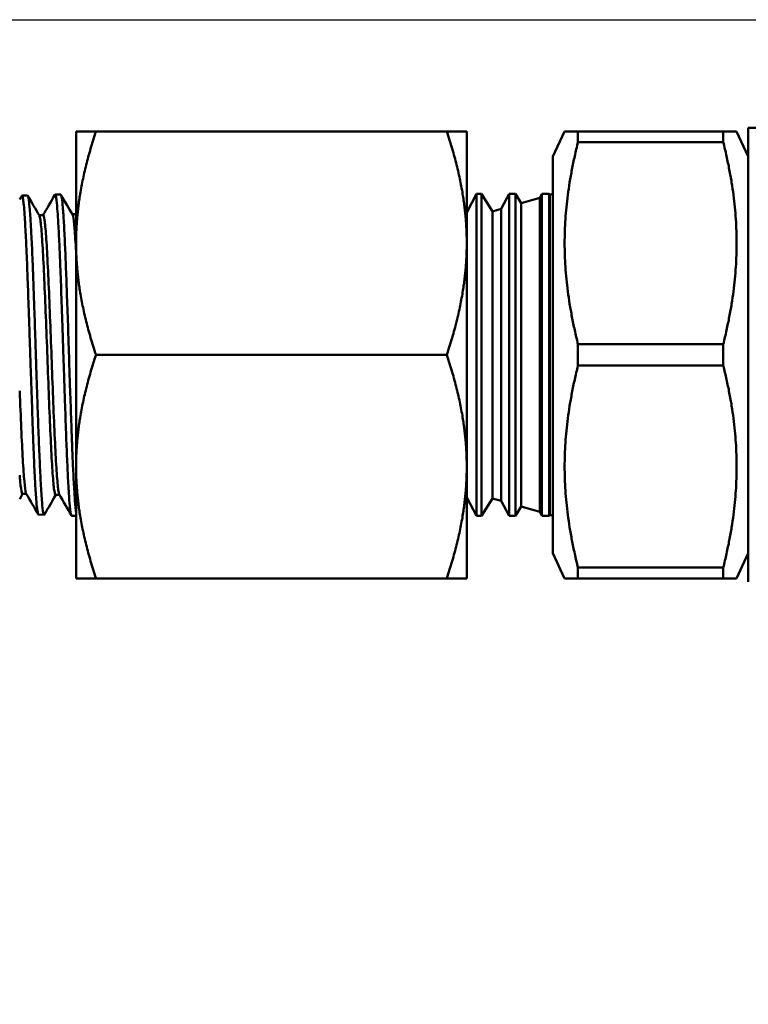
# Model space of a CAD drawing. Header units: inches. Extents: x 0.1 to 33.9, y 0.6 to 21.4.
# Tile 17 of 83: x 9.4 to 10.7, y 9.4 to 11. Entities that reach past the tile are written whole.
import ezdxf

# ---------------------------------------------------------------- set-up
doc = ezdxf.new("R2010")
doc.units = ezdxf.units.IN
doc.header["$MEASUREMENT"] = 0
doc.layers.add('Dimension (ANSI)', color=7, linetype='Continuous', lineweight=25)
doc.layers.add('Visible (ANSI)', color=7, linetype='Continuous', lineweight=50)
doc.styles.add('Note Text (ANSI)', font='tahoma.ttf')
doc.dimstyles.new('Default (ANSI)', dxfattribs={"dimtxt": 0.12, "dimasz": 0.098425, "dimexe": 0.125, "dimexo": 0.0625, "dimgap": 0.031496, "dimtad": 0, "dimtih": 1, "dimtoh": 1, "dimrnd": 1e-08, "dimzin": 4, "dimdsep": 46, "dimtxsty": 'Note Text (ANSI)', "dimcen": 0.09, "dimdle": 0.393701, "dimclrd": 256, "dimclre": 256, "dimclrt": 256, "dimadec": 0, "dimazin": 1, "dimtfac": 1, "dimtofl": 0, "dimtmove": 0, "dimatfit": 3, "dimfxl": 1, "dimtolj": 1, "dimtzin": 4, "dimlwd": -1, "dimlwe": -1, "dimarcsym": 0})

# ---------------------------------------------------------------- blocks, each defined once
blk = doc.blocks.new('*D7')
at = {"layer": 'Defpoints', "color": 0, "transparency": 16777216}
for p in [(8.9752, 11.0218), (16.8683, 11.0218), (16.8524, 5.3033)]:
    blk.add_point(p, dxfattribs=at)
at = {"layer": 'Dimension (ANSI)', "transparency": 16777216}
for p, q in [((9.0377, 11.0218), (16.9933, 11.0218)), ((16.8683, 10.9233), (16.8683, 8.2565)), ((16.8683, 5.4017), (16.8683, 8.0685))]:
    blk.add_line(p, q, dxfattribs=at)
for points in [[(16.8518, 10.9233), (16.8847, 10.9233), (16.8683, 11.0218)], [(16.8518, 5.4017), (16.8847, 5.4017), (16.8683, 5.3033)]]:
    blk.add_solid(points, dxfattribs=at)
at = {"layer": 'Dimension (ANSI)', "transparency": 16777216, "insert": (16.7167, 8.225), "char_height": 0.12, "attachment_point": 1, "style": 'Note Text (ANSI)'}
blk.add_mtext('\\A1;5.72', dxfattribs=at)
blk = doc.blocks.new('*D8')
at = {"layer": 'Defpoints', "color": 0, "transparency": 16777216}
for p in [(8.9752, 11.0218), (17.8267, 11.0218), (16.0156, 4.2413)]:
    blk.add_point(p, dxfattribs=at)
at = {"layer": 'Dimension (ANSI)', "transparency": 16777216}
for p, q in [((9.0377, 11.0218), (17.9517, 11.0218)), ((17.8267, 10.9233), (17.8267, 7.7258)), ((17.8267, 4.3397), (17.8267, 7.5373)), ((16.0781, 4.2413), (17.9517, 4.2413))]:
    blk.add_line(p, q, dxfattribs=at)
for points in [[(17.8103, 10.9233), (17.8431, 10.9233), (17.8267, 11.0218)], [(17.8103, 4.3397), (17.8431, 4.3397), (17.8267, 4.2413)]]:
    blk.add_solid(points, dxfattribs=at)
at = {"layer": 'Dimension (ANSI)', "transparency": 16777216, "insert": (17.6729, 7.6943), "char_height": 0.12, "attachment_point": 1, "style": 'Note Text (ANSI)'}
blk.add_mtext('\\A1;6.78', dxfattribs=at)

msp = doc.modelspace()

# ---------------------------------------------------------------- linework, layer by layer
at = {"layer": 'Visible (ANSI)'}
for p, q in [((10.6627, 10.0783), (10.6627, 10.8402)), ((10.6627, 10.8402), (10.9176, 10.8402)), ((9.535, 10.8343), (9.535, 10.6468)), ((9.535, 10.8343), (9.5685, 10.8343)), ((10.157, 10.8343), (9.5685, 10.8343)), ((10.157, 10.8343), (10.1904, 10.8343)), ((10.1904, 10.8343), (10.1904, 10.6468)), ((10.335, 10.7923), (10.3546, 10.8343)), ((10.377, 10.8343), (10.3546, 10.8343)), ((10.377, 10.8343), (10.377, 10.8163)), ((10.6207, 10.8343), (10.377, 10.8343)), ((10.6207, 10.8343), (10.6207, 10.8163)), ((10.6431, 10.8343), (10.6207, 10.8343)), ((10.6627, 10.7923), (10.6431, 10.8343)), ((10.377, 10.8163), (10.6207, 10.8163)), ((10.335, 10.7923), (10.335, 10.1263)), ((9.4443, 10.7265), (9.4537, 10.7267)), ((9.4998, 10.7282), (9.5092, 10.7285)), ((10.1904, 10.6983), (10.207, 10.7293)), ((10.207, 10.1893), (10.207, 10.7293)), ((10.2154, 10.7293), (10.207, 10.7293)), ((10.2154, 10.7293), (10.2154, 10.1893)), ((10.2336, 10.7), (10.2154, 10.7293)), ((10.2482, 10.7042), (10.2616, 10.7293)), ((10.2616, 10.1893), (10.2616, 10.7293)), ((10.272, 10.7293), (10.2616, 10.7293)), ((10.272, 10.7293), (10.272, 10.1893)), ((10.2816, 10.7139), (10.272, 10.7293)), ((10.3128, 10.7228), (10.3162, 10.7293)), ((10.3162, 10.1893), (10.3162, 10.7293)), ((10.3286, 10.7293), (10.3162, 10.7293)), ((10.3286, 10.7293), (10.3286, 10.1893)), ((10.3296, 10.7277), (10.3286, 10.7293)), ((10.3296, 10.7277), (10.335, 10.7293)), ((10.3296, 10.1908), (10.3296, 10.7277)), ((10.2816, 10.7139), (10.3128, 10.7228)), ((10.2816, 10.2047), (10.2816, 10.7139)), ((10.3128, 10.7228), (10.3128, 10.1957)), ((9.4732, 10.6935), (9.4798, 10.6935)), ((9.5287, 10.6952), (9.535, 10.6952)), ((10.2336, 10.7), (10.2482, 10.7042)), ((10.2336, 10.2185), (10.2336, 10.7)), ((10.2482, 10.7042), (10.2482, 10.2143)), ((9.535, 10.6468), (9.535, 10.2718)), ((10.1904, 10.6468), (10.1904, 10.2718)), ((10.377, 10.4773), (10.377, 10.4413)), ((10.6207, 10.4773), (10.377, 10.4773)), ((10.6207, 10.4773), (10.6207, 10.4413)), ((10.157, 10.4593), (9.5685, 10.4593)), ((10.377, 10.4413), (10.6207, 10.4413)), ((9.535, 10.2718), (9.535, 10.0843)), ((10.1904, 10.2718), (10.1904, 10.0843)), ((9.4451, 10.2259), (9.4517, 10.2259)), ((9.5006, 10.2242), (9.5073, 10.2242)), ((10.1904, 10.2202), (10.207, 10.1893)), ((10.2336, 10.2185), (10.2154, 10.1893)), ((10.2336, 10.2185), (10.2482, 10.2143)), ((10.2482, 10.2143), (10.2616, 10.1893)), ((10.2816, 10.2047), (10.272, 10.1893)), ((10.2816, 10.2047), (10.3128, 10.1957)), ((10.3128, 10.1957), (10.3162, 10.1893)), ((9.472, 10.1912), (9.4814, 10.1909)), ((9.5276, 10.1895), (9.535, 10.1893)), ((10.2154, 10.1893), (10.207, 10.1893)), ((10.272, 10.1893), (10.2616, 10.1893)), ((10.3286, 10.1893), (10.3162, 10.1893)), ((10.3296, 10.1908), (10.3286, 10.1893)), ((10.3296, 10.1908), (10.335, 10.1893)), ((10.335, 10.1263), (10.3546, 10.0843)), ((10.6627, 10.1263), (10.6431, 10.0843)), ((10.377, 10.1023), (10.377, 10.0843)), ((10.6207, 10.1023), (10.377, 10.1023)), ((10.6207, 10.1023), (10.6207, 10.0843)), ((9.5685, 10.0843), (9.535, 10.0843)), ((10.157, 10.0843), (9.5685, 10.0843)), ((10.1904, 10.0843), (10.157, 10.0843)), ((10.3546, 10.0843), (10.377, 10.0843)), ((10.377, 10.0843), (10.6207, 10.0843)), ((10.6207, 10.0843), (10.6431, 10.0843))]:
    msp.add_line(p, q, dxfattribs=at)
for points, weights in [([(9.535, 10.6468), (9.535, 10.7338), (9.5685, 10.8343)], [2.60450276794, 2.60450276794, 2.41750788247]), ([(10.1904, 10.6468), (10.1904, 10.7338), (10.157, 10.8343)], [2.60450276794, 2.60450276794, 2.41750788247]), ([(10.377, 10.8163), (10.3348, 10.6468), (10.377, 10.4773)], [1.82094922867, 2.05409240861, 1.82094922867]), ([(10.6207, 10.8163), (10.663, 10.6468), (10.6207, 10.4773)], [1.87427499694, 2.11424568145, 1.87427499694]), ([(9.5685, 10.4593), (9.535, 10.5598), (9.535, 10.6468)], [2.41750788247, 2.60450276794, 2.60450276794]), ([(10.157, 10.4593), (10.1904, 10.5598), (10.1904, 10.6468)], [2.41750788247, 2.60450276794, 2.60450276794]), ([(9.5685, 10.4593), (9.535, 10.3588), (9.535, 10.2718)], [2.41750788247, 2.60450276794, 2.60450276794]), ([(10.1904, 10.2718), (10.1904, 10.3588), (10.157, 10.4593)], [2.60450276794, 2.60450276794, 2.41750788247]), ([(10.377, 10.1023), (10.3348, 10.2718), (10.377, 10.4413)], [1.82101274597, 2.05416405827, 1.82101274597]), ([(10.6207, 10.4413), (10.663, 10.2718), (10.6207, 10.1023)], [1.87427499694, 2.11424568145, 1.87427499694]), ([(9.535, 10.2718), (9.535, 10.1848), (9.5685, 10.0843)], [2.60450276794, 2.60450276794, 2.41750788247]), ([(10.157, 10.0843), (10.1904, 10.1848), (10.1904, 10.2718)], [2.41750788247, 2.60450276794, 2.60450276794])]:
    msp.add_rational_spline(points, weights, degree=2, dxfattribs=at)
for points in [[(9.4404, 10.7203), (9.4416, 10.7222), (9.4427, 10.7241), (9.4438, 10.726)], [(9.4542, 10.7263), (9.4606, 10.7152), (9.467, 10.7041), (9.4734, 10.693)], [(9.4795, 10.6935), (9.4861, 10.7049), (9.4927, 10.7163), (9.4993, 10.7277)], [(9.5097, 10.728), (9.5161, 10.7169), (9.5226, 10.7058), (9.529, 10.6947)], [(9.4454, 10.2259), (9.4437, 10.2231), (9.4421, 10.2202), (9.4404, 10.2174)], [(9.4715, 10.1917), (9.4648, 10.2033), (9.4581, 10.2148), (9.4514, 10.2264)], [(9.5009, 10.2242), (9.4946, 10.2132), (9.4883, 10.2023), (9.482, 10.1914)], [(9.5271, 10.1899), (9.5204, 10.2015), (9.5137, 10.2131), (9.507, 10.2247)]]:
    msp.add_open_spline(points, degree=3, dxfattribs=at)
for points, knots in [([(9.4438, 10.726), (9.4443, 10.727), (9.4449, 10.7263), (9.4457, 10.723), (9.446, 10.7214), (9.4466, 10.7171), (9.447, 10.7141), (9.4478, 10.706), (9.4482, 10.7005), (9.4493, 10.6846), (9.45, 10.6733), (9.4509, 10.6545), (9.4512, 10.6485), (9.4518, 10.6347), (9.4522, 10.6268), (9.453, 10.6068), (9.4535, 10.5944), (9.4546, 10.5641), (9.4552, 10.5459), (9.4562, 10.5186), (9.4565, 10.5101), (9.4571, 10.491), (9.4575, 10.4805), (9.4582, 10.4582), (9.4586, 10.4464), (9.4597, 10.4136), (9.4604, 10.3927), (9.4614, 10.3644), (9.4616, 10.3563), (9.4623, 10.3389), (9.4626, 10.3297), (9.4634, 10.3093), (9.4638, 10.2983), (9.4649, 10.2727), (9.4656, 10.2589), (9.4665, 10.2415), (9.4668, 10.2366), (9.4675, 10.2265), (9.4678, 10.2216), (9.4686, 10.2107), (9.4691, 10.2054), (9.4703, 10.196), (9.4709, 10.1928), (9.4717, 10.1914), (9.4719, 10.1912), (9.472, 10.1912)], [34.271611, 34.271611, 34.271611, 34.271611, 34.399977, 34.399977, 34.466238, 34.466238, 34.545168, 34.545168, 34.648137, 34.648137, 34.798657, 34.798657, 34.864885, 34.864885, 34.943169, 34.943169, 35.054262, 35.054262, 35.202533, 35.202533, 35.269, 35.269, 35.349449, 35.349449, 35.439085, 35.439085, 35.600753, 35.600753, 35.667153, 35.667153, 35.746207, 35.746207, 35.84852, 35.84852, 35.999523, 35.999523, 36.065846, 36.065846, 36.143917, 36.143917, 36.258886, 36.258886, 36.407287, 36.407287, 36.445401, 36.445401, 36.445401, 36.445401]), ([(9.482, 10.1914), (9.4816, 10.1907), (9.4812, 10.1908), (9.4805, 10.1923), (9.4802, 10.1933), (9.4793, 10.1983), (9.4786, 10.2042), (9.4775, 10.2165), (9.4772, 10.2212), (9.4765, 10.2318), (9.4761, 10.2378), (9.4752, 10.2551), (9.4746, 10.2674), (9.4737, 10.2883), (9.4733, 10.2959), (9.4727, 10.311), (9.4724, 10.3184), (9.4715, 10.3422), (9.4709, 10.3593), (9.4698, 10.3913), (9.4693, 10.4057), (9.4685, 10.4303), (9.4682, 10.4402), (9.4676, 10.4589), (9.4673, 10.4676), (9.4664, 10.495), (9.4657, 10.5136), (9.4646, 10.5463), (9.4641, 10.5607), (9.4633, 10.5834), (9.463, 10.5921), (9.4623, 10.608), (9.4621, 10.6151), (9.4612, 10.6369), (9.4605, 10.6505), (9.4594, 10.6726), (9.4589, 10.6814), (9.4581, 10.6943), (9.4578, 10.6989), (9.4569, 10.7098), (9.4563, 10.7152), (9.4555, 10.7215), (9.4551, 10.7233), (9.4544, 10.726), (9.454, 10.7268), (9.4537, 10.7267)], [4.111367, 4.111367, 4.111367, 4.111367, 4.199576, 4.199576, 4.265862, 4.265862, 4.425389, 4.425389, 4.50559, 4.50559, 4.58815, 4.58815, 4.726378, 4.726378, 4.801089, 4.801089, 4.867431, 4.867431, 5.01025, 5.01025, 5.123301, 5.123301, 5.199395, 5.199395, 5.265926, 5.265926, 5.408877, 5.408877, 5.525478, 5.525478, 5.601306, 5.601306, 5.667763, 5.667763, 5.81064, 5.81064, 5.926491, 5.926491, 6.002355, 6.002355, 6.129126, 6.129126, 6.20432, 6.20432, 6.292225, 6.292225, 6.292225, 6.292225]), ([(9.4993, 10.7277), (9.4994, 10.7279), (9.4995, 10.728), (9.5002, 10.7285), (9.5008, 10.7271), (9.5017, 10.7225), (9.5019, 10.7207), (9.5028, 10.7137), (9.5034, 10.7072), (9.5043, 10.6953), (9.5045, 10.6912), (9.5054, 10.6771), (9.506, 10.6661), (9.5068, 10.648), (9.5071, 10.6419), (9.5078, 10.6269), (9.5081, 10.6179), (9.5092, 10.5916), (9.5098, 10.5736), (9.5108, 10.5465), (9.5111, 10.5382), (9.5117, 10.5199), (9.512, 10.5099), (9.5129, 10.4836), (9.5135, 10.4672), (9.5143, 10.4406), (9.5147, 10.4304), (9.5155, 10.4049), (9.516, 10.3899), (9.5172, 10.3566), (9.5178, 10.3388), (9.519, 10.3068), (9.5196, 10.2926), (9.5207, 10.2665), (9.5213, 10.2546), (9.5222, 10.2376), (9.5226, 10.2316), (9.5233, 10.2208), (9.5236, 10.2159), (9.5248, 10.2026), (9.5255, 10.1963), (9.5265, 10.1914), (9.5268, 10.1904), (9.5273, 10.1897), (9.5274, 10.1895), (9.5276, 10.1895)], [38.55004, 38.55004, 38.55004, 38.55004, 38.573404, 38.573404, 38.70902, 38.70902, 38.773545, 38.773545, 38.909213, 38.909213, 38.973674, 38.973674, 39.109389, 39.109389, 39.173787, 39.173787, 39.260176, 39.260176, 39.41444, 39.41444, 39.481034, 39.481034, 39.558654, 39.558654, 39.683618, 39.683618, 39.761656, 39.761656, 39.879415, 39.879415, 40.028191, 40.028191, 40.162068, 40.162068, 40.295105, 40.295105, 40.376943, 40.376943, 40.459242, 40.459242, 40.632512, 40.632512, 40.699636, 40.699636, 40.738078, 40.738078, 40.738078, 40.738078]), ([(9.535, 10.1958), (9.5348, 10.1975), (9.5345, 10.1995), (9.534, 10.2041), (9.5338, 10.2067), (9.5331, 10.2153), (9.5326, 10.2221), (9.5315, 10.2399), (9.5309, 10.2514), (9.5297, 10.2751), (9.5292, 10.2868), (9.5284, 10.3073), (9.5281, 10.3156), (9.5274, 10.3318), (9.5272, 10.3397), (9.5263, 10.3647), (9.5256, 10.3826), (9.5245, 10.416), (9.524, 10.4314), (9.5232, 10.4569), (9.5229, 10.4668), (9.5222, 10.4855), (9.522, 10.4942), (9.5211, 10.5214), (9.5204, 10.5395), (9.5192, 10.5733), (9.5187, 10.589), (9.5175, 10.6183), (9.517, 10.6319), (9.5158, 10.6581), (9.5152, 10.6703), (9.514, 10.6909), (9.5134, 10.6994), (9.5123, 10.7132), (9.5117, 10.7184), (9.5105, 10.7263), (9.5099, 10.7285), (9.5092, 10.7285), (9.5092, 10.7285), (9.5092, 10.7285)], [0.000001, 0.000001, 0.000001, 0.000001, 0.058864, 0.058864, 0.116724, 0.116724, 0.230446, 0.230446, 0.373373, 0.373373, 0.491418, 0.491418, 0.567314, 0.567314, 0.634258, 0.634258, 0.777238, 0.777238, 0.895499, 0.895499, 0.971365, 0.971365, 1.038266, 1.038266, 1.181225, 1.181225, 1.314718, 1.314718, 1.446402, 1.446402, 1.589304, 1.589304, 1.723388, 1.723388, 1.853561, 1.853561, 2.002819, 2.002819, 2.003283, 2.003283, 2.003283, 2.003283]), ([(9.4734, 10.693), (9.474, 10.692), (9.4746, 10.6895), (9.4752, 10.6856), (9.476, 10.6797), (9.4769, 10.6704), (9.4778, 10.6583), (9.4786, 10.6462), (9.4795, 10.6312), (9.4804, 10.6139), (9.4812, 10.5966), (9.4821, 10.577), (9.483, 10.5561), (9.4838, 10.5351), (9.4847, 10.5127), (9.4856, 10.4899), (9.4865, 10.4671), (9.4873, 10.4438), (9.4882, 10.421), (9.4891, 10.3983), (9.4899, 10.3761), (9.4908, 10.3554), (9.4917, 10.3347), (9.4925, 10.3156), (9.4934, 10.2987), (9.4943, 10.2819), (9.4951, 10.2674), (9.496, 10.2558), (9.4969, 10.2442), (9.4977, 10.2357), (9.4986, 10.2304), (9.4993, 10.2263), (9.5, 10.2242), (9.5006, 10.2242)], [0.8411571, 0.8411571, 0.8411571, 0.8411571, 0.84375, 0.84375, 0.84375, 0.84765625, 0.84765625, 0.84765625, 0.8515625, 0.8515625, 0.8515625, 0.85546875, 0.85546875, 0.85546875, 0.859375, 0.859375, 0.859375, 0.86328125, 0.86328125, 0.86328125, 0.8671875, 0.8671875, 0.8671875, 0.87109375, 0.87109375, 0.87109375, 0.875, 0.875, 0.875, 0.87890625, 0.87890625, 0.87890625, 0.88196265, 0.88196265, 0.88196265, 0.88196265]), ([(9.4798, 10.6935), (9.4806, 10.6935), (9.4813, 10.6908), (9.483, 10.6797), (9.4838, 10.6704), (9.4856, 10.6462), (9.4865, 10.6312), (9.4882, 10.5966), (9.4891, 10.577), (9.4908, 10.5351), (9.4917, 10.5127), (9.4934, 10.4671), (9.4943, 10.4438), (9.496, 10.3983), (9.4969, 10.3761), (9.4986, 10.3347), (9.4995, 10.3156), (9.5012, 10.2819), (9.5021, 10.2674), (9.5038, 10.2442), (9.5047, 10.2357), (9.506, 10.2274), (9.5065, 10.2255), (9.507, 10.2247)], [0.84029114, 0.84029114, 0.84029114, 0.84029114, 0.84375, 0.84375, 0.84765625, 0.84765625, 0.8515625, 0.8515625, 0.85546875, 0.85546875, 0.859375, 0.859375, 0.86328125, 0.86328125, 0.8671875, 0.8671875, 0.87109375, 0.87109375, 0.875, 0.875, 0.87890625, 0.87890625, 0.88109789, 0.88109789, 0.88109789, 0.88109789]), ([(9.529, 10.6947), (9.5293, 10.6942), (9.5296, 10.6934), (9.5299, 10.6921), (9.5307, 10.6884), (9.5316, 10.6812), (9.5325, 10.671), (9.5333, 10.6608), (9.5342, 10.6477), (9.535, 10.632)], [0.924488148, 0.924488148, 0.924488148, 0.924488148, 0.92578125, 0.92578125, 0.92578125, 0.9296875, 0.9296875, 0.9296875, 0.933566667, 0.933566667, 0.933566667, 0.933566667]), ([(9.4404, 10.399), (9.4413, 10.3769), (9.4422, 10.3556), (9.4439, 10.3167), (9.4448, 10.2991), (9.4465, 10.2689), (9.4474, 10.2563), (9.4491, 10.2373), (9.45, 10.231), (9.4511, 10.2273), (9.4513, 10.2268), (9.4514, 10.2264)], [0.78125, 0.78125, 0.78125, 0.78125, 0.78515625, 0.78515625, 0.7890625, 0.7890625, 0.79296875, 0.79296875, 0.796875, 0.796875, 0.79775476, 0.79775476, 0.79775476, 0.79775476]), ([(9.4404, 10.2573), (9.4407, 10.2535), (9.441, 10.25), (9.4413, 10.2468), (9.4422, 10.2373), (9.4431, 10.231), (9.4439, 10.2279), (9.4443, 10.2266), (9.4447, 10.2259), (9.4451, 10.2259)], [0.791666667, 0.791666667, 0.791666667, 0.791666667, 0.79296875, 0.79296875, 0.79296875, 0.796875, 0.796875, 0.796875, 0.798626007, 0.798626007, 0.798626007, 0.798626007])]:
    msp.add_open_spline(points, degree=3, knots=knots, dxfattribs=at)

# ---------------------------------------------------------------- dimensions: what is measured, and where the dimension line sits
at = {"layer": 'Dimension (ANSI)'}
for base, p1, override, picture, middle in [((16.8683, 11.0218), (16.8524, 5.3033), {"dimgap": 0.031496, "dimdec": 2, "dimse1": 1, "dimtol": 0, "dimlim": 0, "dimtp": 0, "dimtm": 0, "dimtdec": 2, "dimatfit": 1}, '*D7', (16.8683, 8.1625)), ((17.8267, 11.0218), (16.0156, 4.2413), {"dimgap": 0.031496, "dimdec": 2, "dimtol": 0, "dimlim": 0, "dimtp": 0, "dimtm": 0, "dimtdec": 2, "dimatfit": 1}, '*D8', (17.8267, 7.6315))]:
    dim = msp.add_linear_dim(base=base, p1=p1, p2=(8.9752, 11.0218), angle=90, dimstyle='Default (ANSI)', override=override, dxfattribs=at)
    dim.commit()
    dim.dimension.update_dxf_attribs({"geometry": picture, "text_midpoint": middle, "dimtype": 160})

doc.saveas('drawing.dxf')
